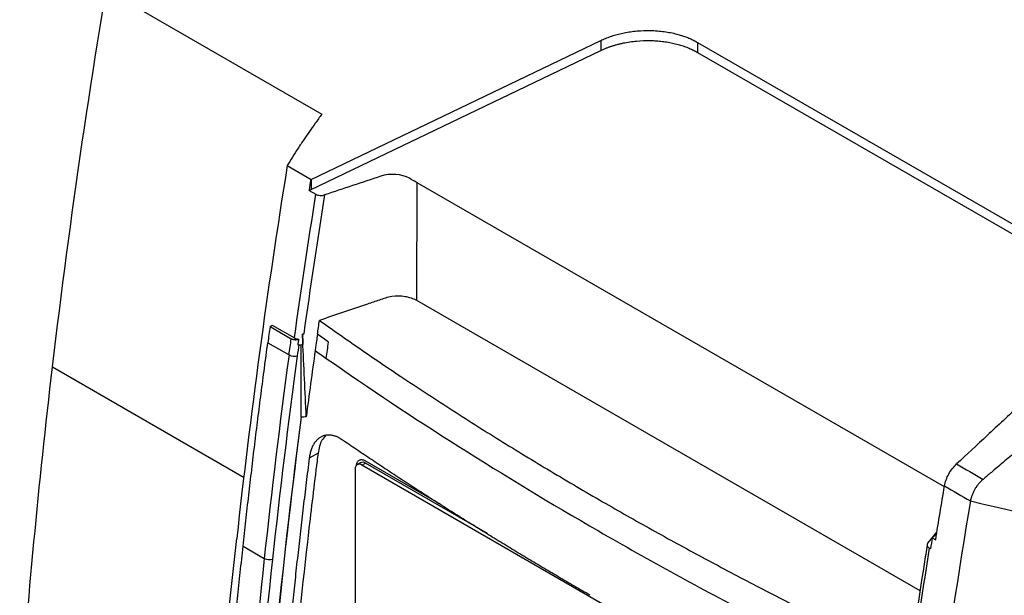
# Model space of a CAD drawing. Header units: millimetres. Extents: x -0.39 to 0.76, y -0.29 to 0.59.
# Tile 124 of 137: x 0.5343 to 0.6148, y 0.4381 to 0.4852. Entities that reach past the tile are written whole.
import ezdxf

# ---------------------------------------------------------------- set-up
doc = ezdxf.new("R2010")
doc.units = ezdxf.units.MM

msp = doc.modelspace()

# ---------------------------------------------------------------- linework, layer by layer
at = {"color": 7, "linetype": 'Continuous', "lineweight": 25}
for p, q in [((0.543458, 0.486438), (0.558969, 0.477484)), ((0.558094, 0.47215), (0.581785, 0.483521)), ((0.581785, 0.483521), (0.581783, 0.482703)), ((0.589702, 0.483368), (0.5897, 0.48255)), ((0.589702, 0.483368), (0.625749, 0.462558)), ((0.558091, 0.471332), (0.581783, 0.482703)), ((0.5897, 0.48255), (0.625201, 0.462056)), ((0.556143, 0.473276), (0.558094, 0.47215)), ((0.558094, 0.47215), (0.558091, 0.471332)), ((0.566731, 0.46223), (0.566758, 0.471881)), ((0.609883, 0.446986), (0.566758, 0.471881)), ((0.557949, 0.471245), (0.558091, 0.471332)), ((0.557949, 0.471245), (0.55849, 0.470932)), ((0.607903, 0.438462), (0.566731, 0.46223)), ((0.554738, 0.460114), (0.554923, 0.460221)), ((0.554738, 0.460114), (0.55647, 0.459114)), ((0.554923, 0.460221), (0.556734, 0.459176)), ((0.557389, 0.459473), (0.557379, 0.459478)), ((0.557389, 0.459473), (0.557494, 0.459504)), ((0.554557, 0.458785), (0.556289, 0.457785)), ((0.557284, 0.452701), (0.557284, 0.458597)), ((0.557319, 0.45268), (0.557284, 0.452701)), ((0.558661, 0.449747), (0.557942, 0.449332)), ((0.562135, 0.448961), (0.561852, 0.448798)), ((0.562252, 0.448758), (0.562535, 0.448921)), ((0.604, 0.424658), (0.562252, 0.448758)), ((0.568718, 0.445542), (0.562522, 0.449118)), ((0.572524, 0.443155), (0.562535, 0.448921)), ((0.610816, 0.448781), (0.610697, 0.448665)), ((0.561687, 0.448432), (0.561687, 0.424654)), ((0.608543, 0.442389), (0.609272, 0.443265)), ((0.609247, 0.443116), (0.608891, 0.442825)), ((0.552533, 0.44213), (0.554266, 0.44113)), ((0.608891, 0.442825), (0.609176, 0.442661)), ((0.608747, 0.44192), (0.60865, 0.441976))]:
    msp.add_line(p, q, dxfattribs=at)
at = {"color": 9, "linetype": 'Continuous', "lineweight": 25}
msp.add_line((0.53695, 0.456807), (0.552625, 0.447758), dxfattribs=at)
at = {"color": 7, "linetype": 'Continuous', "lineweight": 25}
for centre, radius, start, end in [((0.556725, 0.458587), 0.0009126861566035, 241.477969, 286.966792), ((0.562032, 0.448487), 0.0003493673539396, 50.796714, 189.214037), ((0.562301, 0.448594), 0.0004023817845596, 54.382422, 114.307119), ((0.554681, 0.441901), 0.0008752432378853, 241.70113, 289.288006)]:
    msp.add_arc(centre, radius, start, end, dxfattribs=at)
for points in [[(0.5369505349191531, 0.4568066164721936), (0.538385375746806, 0.4689981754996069), (0.5401977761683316, 0.4813438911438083), (0.5423872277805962, 0.4938092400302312)], [(0.5561428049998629, 0.4732762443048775), (0.5544937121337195, 0.4630056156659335), (0.553122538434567, 0.4528303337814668), (0.5520126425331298, 0.4427648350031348)], [(0.5579488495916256, 0.4712448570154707), (0.55799683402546, 0.4715465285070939), (0.5580450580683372, 0.471848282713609), (0.5580935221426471, 0.4721501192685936)], [(0.5637881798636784, 0.4724108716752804), (0.562258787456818, 0.4718988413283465), (0.5607283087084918, 0.4713927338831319), (0.5591981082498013, 0.4708850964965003)], [(0.5661368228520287, 0.472241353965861), (0.5655395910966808, 0.4725974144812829), (0.5645374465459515, 0.4726617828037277), (0.5637881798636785, 0.4724108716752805)], [(0.5667584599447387, 0.4718814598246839), (0.5665511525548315, 0.4720011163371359), (0.5663433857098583, 0.4721182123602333), (0.5661368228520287, 0.472241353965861)], [(0.5567336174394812, 0.4591755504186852), (0.5572785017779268, 0.4630801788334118), (0.5578636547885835, 0.4669994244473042), (0.558490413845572, 0.4709322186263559)], [(0.5591981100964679, 0.470885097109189), (0.5585926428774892, 0.4670786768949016), (0.5580248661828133, 0.4632848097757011), (0.557494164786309, 0.4595044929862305)], [(0.5586164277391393, 0.4594737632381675), (0.5586707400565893, 0.4598525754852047), (0.5587253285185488, 0.4602314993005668), (0.5587796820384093, 0.4606104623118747)], [(0.5547377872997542, 0.460114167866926), (0.5546768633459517, 0.4596708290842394), (0.5546164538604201, 0.4592276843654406), (0.5545565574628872, 0.4587847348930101)], [(0.5562889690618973, 0.4577846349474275), (0.5563488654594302, 0.4582275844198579), (0.5564092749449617, 0.4586707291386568), (0.5564701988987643, 0.4591140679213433)], [(0.5567336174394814, 0.4591755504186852), (0.5568308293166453, 0.4591194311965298), (0.5569594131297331, 0.4590846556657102), (0.5570958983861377, 0.4590768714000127)], [(0.5570258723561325, 0.458578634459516), (0.5570492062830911, 0.458744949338), (0.5570725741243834, 0.4589112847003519), (0.5570960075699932, 0.459077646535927)], [(0.5573794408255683, 0.4594780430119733), (0.5573942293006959, 0.4592933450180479), (0.5574053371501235, 0.4591104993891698), (0.5574136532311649, 0.4589290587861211)], [(0.5574136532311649, 0.4589290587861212), (0.5574053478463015, 0.4591102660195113), (0.557397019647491, 0.4592914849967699), (0.5573886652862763, 0.459472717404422)], [(0.5595244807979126, 0.4588362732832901), (0.5592210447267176, 0.4590484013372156), (0.5589183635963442, 0.4592608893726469), (0.5586164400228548, 0.4594737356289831)], [(0.5569911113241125, 0.4577135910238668), (0.5570319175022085, 0.458015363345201), (0.5570729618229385, 0.4583172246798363), (0.5571142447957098, 0.4586191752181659)], [(0.5574247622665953, 0.4586353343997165), (0.5573087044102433, 0.4585910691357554), (0.5571645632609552, 0.4585703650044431), (0.5570258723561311, 0.4585786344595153)], [(0.5576997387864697, 0.452722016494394), (0.5576038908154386, 0.4547912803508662), (0.5575084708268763, 0.4568603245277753), (0.5574136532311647, 0.4589290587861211)], [(0.5574136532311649, 0.4589290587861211), (0.5574181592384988, 0.4588307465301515), (0.5574218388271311, 0.4587328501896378), (0.5574247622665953, 0.4586353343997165)], [(0.5593362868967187, 0.4575027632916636), (0.5593984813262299, 0.4579470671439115), (0.5594612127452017, 0.4583915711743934), (0.5595244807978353, 0.4588362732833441)], [(0.5562889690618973, 0.4577846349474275), (0.5555339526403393, 0.4522010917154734), (0.5548605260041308, 0.4466490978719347), (0.5542658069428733, 0.4411300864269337)], [(0.5549698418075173, 0.4410746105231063), (0.5555640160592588, 0.446588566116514), (0.5562368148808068, 0.4521353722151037), (0.5569911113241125, 0.4577135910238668)], [(0.5584271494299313, 0.458140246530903), (0.558173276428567, 0.4563324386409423), (0.5579307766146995, 0.4545262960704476), (0.5576997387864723, 0.4527220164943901)], [(0.5584271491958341, 0.4581402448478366), (0.5587294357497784, 0.4579273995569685), (0.5590324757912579, 0.4577149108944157), (0.5593362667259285, 0.4575027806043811)], [(0.5342634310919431, 0.4283013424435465), (0.534924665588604, 0.4376960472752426), (0.5358204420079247, 0.4472034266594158), (0.5369505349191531, 0.4568066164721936)], [(0.5572840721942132, 0.4527007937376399), (0.5558078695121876, 0.4414062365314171), (0.5546833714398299, 0.430248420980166), (0.5539139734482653, 0.4192610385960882)], [(0.5539493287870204, 0.4192406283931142), (0.5547187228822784, 0.4302279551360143), (0.5558432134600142, 0.4413857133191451), (0.5573194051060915, 0.4526802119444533)], [(0.557699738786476, 0.4527220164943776), (0.5575727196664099, 0.452708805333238), (0.5574459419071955, 0.4526948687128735), (0.557319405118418, 0.452680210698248)], [(0.5624319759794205, 0.4491637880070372), (0.5624469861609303, 0.4491570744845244), (0.5624770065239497, 0.4491436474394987), (0.5625072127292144, 0.4491267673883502), (0.5625223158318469, 0.449118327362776)], [(0.6108892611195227, 0.4488582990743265), (0.6116092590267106, 0.4484396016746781), (0.6123291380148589, 0.4480203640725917), (0.6130489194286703, 0.4476005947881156)], [(0.6091732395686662, 0.4426623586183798), (0.6094106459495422, 0.4441231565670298), (0.6096513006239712, 0.4455874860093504), (0.6098970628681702, 0.4470531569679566)], [(0.6098981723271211, 0.4470596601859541), (0.610604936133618, 0.4466494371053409), (0.6113116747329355, 0.4462390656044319), (0.612018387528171, 0.4458285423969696)], [(0.6120183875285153, 0.4458285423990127), (0.6100431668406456, 0.4340648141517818), (0.6084351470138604, 0.4224243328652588), (0.6071667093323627, 0.410925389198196)], [(0.6120183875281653, 0.445828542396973), (0.6172129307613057, 0.4445685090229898), (0.6220405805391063, 0.4436401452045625), (0.6262801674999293, 0.4430859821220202)], [(0.5489537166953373, 0.403890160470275), (0.5495595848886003, 0.4166483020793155), (0.5505622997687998, 0.4296120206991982), (0.5520126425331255, 0.4427648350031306)], [(0.6088914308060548, 0.4428250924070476), (0.6088429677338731, 0.4425232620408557), (0.6087947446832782, 0.4422215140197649), (0.608746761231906, 0.4419198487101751)], [(0.6086496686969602, 0.4419758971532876), (0.6080251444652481, 0.4380418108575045), (0.6074404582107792, 0.434122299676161), (0.6068950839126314, 0.4302179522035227)], [(0.5542658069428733, 0.4411300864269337), (0.5528984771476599, 0.428441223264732), (0.5519489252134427, 0.4159331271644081), (0.5513715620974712, 0.4036157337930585)], [(0.5520781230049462, 0.4035927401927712), (0.5526550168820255, 0.4159001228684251), (0.5536037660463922, 0.4283973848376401), (0.5549698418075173, 0.4410746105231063)]]:
    msp.add_open_spline(points, degree=3, dxfattribs=at)
for points, knots in [([(0.5817850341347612, 0.4835212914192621), (0.5818495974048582, 0.4835515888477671), (0.5819783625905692, 0.483612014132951), (0.5821782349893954, 0.4836967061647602), (0.5823822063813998, 0.4837766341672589), (0.5825908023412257, 0.4838514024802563), (0.5828038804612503, 0.4839211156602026), (0.5830214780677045, 0.483985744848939), (0.5832435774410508, 0.4840452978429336), (0.5834702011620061, 0.4840997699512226), (0.5839684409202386, 0.4842062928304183), (0.5847626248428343, 0.4843210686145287), (0.5856808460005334, 0.4843502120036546), (0.5864147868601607, 0.4843142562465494), (0.586962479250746, 0.4842557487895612), (0.587494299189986, 0.4841677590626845), (0.5879645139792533, 0.4840605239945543), (0.5883770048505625, 0.4839427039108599), (0.5887347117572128, 0.4838212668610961), (0.5890752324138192, 0.4836849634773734), (0.5894003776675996, 0.4835349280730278), (0.5896012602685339, 0.4834235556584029), (0.5897020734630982, 0.4833676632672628)], [0, 0, 0, 0, 0.0280473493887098, 0.0559377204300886, 0.083715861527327, 0.1114270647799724, 0.1391169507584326, 0.1668312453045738, 0.1946155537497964, 0.2225151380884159, 0.2505747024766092, 0.3762239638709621, 0.5019322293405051, 0.5667744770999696, 0.6316791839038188, 0.6954142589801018, 0.7592127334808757, 0.807597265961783, 0.8556329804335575, 0.903554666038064, 0.9515987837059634, 1, 1, 1, 1]), ([(0.5817827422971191, 0.4827034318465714), (0.5818491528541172, 0.4827345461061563), (0.581982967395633, 0.4827972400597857), (0.5821930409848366, 0.4828855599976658), (0.5824115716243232, 0.4829701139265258), (0.5826388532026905, 0.4830500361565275), (0.5828743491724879, 0.4831250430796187), (0.5831176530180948, 0.4831947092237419), (0.5833682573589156, 0.4832586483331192), (0.5838892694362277, 0.4833759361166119), (0.5847109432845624, 0.4834992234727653), (0.5856294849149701, 0.4835323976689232), (0.5863359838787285, 0.4835008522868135), (0.5868285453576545, 0.4834536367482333), (0.5873081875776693, 0.4833825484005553), (0.5877703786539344, 0.4832889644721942), (0.5882110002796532, 0.483174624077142), (0.5886268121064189, 0.4830416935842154), (0.5890144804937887, 0.4828920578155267), (0.5893742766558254, 0.482729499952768), (0.5895921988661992, 0.4826091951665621), (0.5896997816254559, 0.4825498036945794)], [0, 0, 0, 0, 0.0288358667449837, 0.0581030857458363, 0.087784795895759, 0.1178621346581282, 0.1483142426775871, 0.1791182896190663, 0.2102495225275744, 0.241681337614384, 0.3700447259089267, 0.4998705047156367, 0.5579545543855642, 0.6158349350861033, 0.6733124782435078, 0.7301961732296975, 0.7863068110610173, 0.841480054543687, 0.8955688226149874, 0.9484449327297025, 1, 1, 1, 1]), ([(0.5589689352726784, 0.4774836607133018), (0.5587892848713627, 0.4772359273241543), (0.5584466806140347, 0.4767634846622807), (0.5579674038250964, 0.4760870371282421), (0.5574954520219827, 0.4754056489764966), (0.5570294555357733, 0.4747075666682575), (0.5565642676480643, 0.4739818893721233), (0.5562801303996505, 0.4735072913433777), (0.5561419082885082, 0.4732764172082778)], [0, 0, 0, 0, 0.1785004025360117, 0.3404111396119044, 0.4857424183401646, 0.6662294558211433, 0.8376331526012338, 1, 1, 1, 1]), ([(0.558490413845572, 0.4709322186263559), (0.5585814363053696, 0.4708796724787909), (0.558700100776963, 0.4708472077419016), (0.5589540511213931, 0.4708309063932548), (0.5590843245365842, 0.4708473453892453), (0.5591981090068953, 0.4708850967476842)], [0, 0, 0, 0, 0.5, 0.5, 1, 1, 1, 1]), ([(0.5667314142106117, 0.4622299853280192), (0.5664692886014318, 0.4623813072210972), (0.5661453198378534, 0.4624921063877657), (0.565440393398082, 0.462611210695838), (0.565059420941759, 0.4626124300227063), (0.5645156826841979, 0.4625313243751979), (0.5643407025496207, 0.462489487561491), (0.5640082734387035, 0.4623852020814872), (0.5638426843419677, 0.4623322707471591), (0.5633479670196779, 0.4621710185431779), (0.5630219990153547, 0.462059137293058), (0.5613906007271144, 0.4615016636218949), (0.560085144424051, 0.4610560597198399), (0.5587796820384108, 0.4606104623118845)], [0, 0, 0, 0, 0.1250000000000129, 0.1250000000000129, 0.2500000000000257, 0.2500000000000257, 0.3125000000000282, 0.3125000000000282, 0.3750000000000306, 0.3750000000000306, 0.5000000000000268, 0.5000000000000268, 1, 1, 1, 1]), ([(0.5587796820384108, 0.4606104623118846), (0.5598750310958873, 0.4598377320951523), (0.5620659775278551, 0.4582920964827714), (0.5656186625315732, 0.4558840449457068), (0.5694287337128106, 0.4533824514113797), (0.5735150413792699, 0.4507977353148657), (0.5776810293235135, 0.448256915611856), (0.5818335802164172, 0.4458155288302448), (0.5859643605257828, 0.4434715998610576), (0.5900668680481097, 0.4412224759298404), (0.594234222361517, 0.4390146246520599), (0.5984677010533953, 0.4368499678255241), (0.6027299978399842, 0.4347380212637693), (0.6056158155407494, 0.4333741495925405), (0.6070441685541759, 0.4326990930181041)], [0, 0, 0, 0, 0.0755100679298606, 0.1510372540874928, 0.2394106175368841, 0.3278113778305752, 0.4162945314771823, 0.5048052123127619, 0.5875572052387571, 0.6703091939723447, 0.7530836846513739, 0.8359257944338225, 0.9187904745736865, 1, 1, 1, 1]), ([(0.5564701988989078, 0.4591140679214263), (0.5564885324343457, 0.4591043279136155), (0.5565249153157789, 0.4590849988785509), (0.5565883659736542, 0.4590624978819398), (0.5566571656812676, 0.4590454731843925), (0.5567486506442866, 0.4590319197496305), (0.5568600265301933, 0.4590269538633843), (0.5569877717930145, 0.4590398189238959), (0.5570604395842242, 0.4590639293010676), (0.557096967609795, 0.4590760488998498)], [0, 0, 0, 0, 0.1096651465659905, 0.2176303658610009, 0.3264693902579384, 0.4386958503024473, 0.6327672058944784, 0.8154025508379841, 1, 1, 1, 1]), ([(0.557494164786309, 0.4595044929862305), (0.5574757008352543, 0.4594989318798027), (0.5574569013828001, 0.4594939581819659), (0.5574186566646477, 0.459485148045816), (0.5573992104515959, 0.4594813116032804), (0.5573794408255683, 0.4594780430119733)], [0, 0, 0, 0, 0.5, 0.5, 1, 1, 1, 1]), ([(0.5586164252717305, 0.4594737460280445), (0.558589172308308, 0.4592836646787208), (0.5585620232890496, 0.4590936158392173), (0.5585350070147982, 0.4589035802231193), (0.5585167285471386, 0.4587750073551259), (0.5584985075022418, 0.4586464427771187), (0.5584803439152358, 0.4585178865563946), (0.5584625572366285, 0.4583919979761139), (0.5584448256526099, 0.4582661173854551), (0.5584271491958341, 0.4581402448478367)], [0, 0, 0, 0, 0.0006513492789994, 0.0006513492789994, 0.0006513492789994, 0.001092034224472, 0.001092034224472, 0.001092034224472, 0.0015235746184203, 0.0015235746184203, 0.0015235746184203, 0.0015235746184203]), ([(0.5525333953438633, 0.4421301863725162), (0.5526088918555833, 0.4428244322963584), (0.552759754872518, 0.4442117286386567), (0.5529953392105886, 0.4462948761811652), (0.5532374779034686, 0.4483773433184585), (0.5534868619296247, 0.4504594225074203), (0.5537432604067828, 0.4525410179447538), (0.554006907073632, 0.4546222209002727), (0.5542770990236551, 0.4567027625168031), (0.5544634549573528, 0.4580911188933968), (0.5545565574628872, 0.45878473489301)], [0, 0, 0, 0, 0.1257403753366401, 0.2512642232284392, 0.3765740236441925, 0.5016722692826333, 0.6265614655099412, 0.7512441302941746, 0.8757227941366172, 1, 1, 1, 1]), ([(0.5593362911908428, 0.4575027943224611), (0.5663663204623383, 0.452593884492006), (0.5777344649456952, 0.445378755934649), (0.5937282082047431, 0.4365975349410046), (0.6020744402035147, 0.4324303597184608), (0.6060736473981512, 0.4305216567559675)], [0.8797212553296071, 0.8797212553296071, 0.8797212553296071, 0.8797212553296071, 19.11398431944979, 28.77080528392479, 37.34656323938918, 37.34656323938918, 37.34656323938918, 37.34656323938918]), ([(0.616038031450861, 0.4536536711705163), (0.6151538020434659, 0.4528333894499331), (0.6134354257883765, 0.4512392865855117), (0.611721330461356, 0.4496363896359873), (0.6108892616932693, 0.4488582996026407)], [0, 0, 0, 0, 0.5145726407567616, 1, 1, 1, 1]), ([(0.6185108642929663, 0.4522256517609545), (0.618044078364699, 0.4518285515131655), (0.6171376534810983, 0.4510574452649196), (0.615865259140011, 0.4499777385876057), (0.6147374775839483, 0.449023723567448), (0.6138256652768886, 0.4482521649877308), (0.6132764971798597, 0.447790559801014), (0.6130503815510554, 0.447600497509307)], [0, 0, 0, 0, 0.2574870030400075, 0.4999992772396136, 0.6999973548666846, 0.8764762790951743, 1, 1, 1, 1]), ([(0.5605930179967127, 0.450862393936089), (0.5605525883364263, 0.4508891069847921), (0.560472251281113, 0.4509421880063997), (0.5603511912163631, 0.4510102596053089), (0.5602307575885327, 0.4510693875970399), (0.560110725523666, 0.4511190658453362), (0.5599911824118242, 0.4511596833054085), (0.5598723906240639, 0.4511912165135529), (0.5597547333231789, 0.4512136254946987), (0.5596385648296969, 0.4512268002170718), (0.5595241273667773, 0.4512306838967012), (0.5594115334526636, 0.4512253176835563), (0.5593008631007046, 0.4512106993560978), (0.5591922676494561, 0.4511868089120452), (0.559085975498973, 0.4511536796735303), (0.5589823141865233, 0.4511113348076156), (0.5588816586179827, 0.4510597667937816), (0.5587843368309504, 0.4509988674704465), (0.5586905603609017, 0.4509285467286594), (0.5586004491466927, 0.4508486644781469), (0.558514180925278, 0.4507590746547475), (0.5584320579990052, 0.4506598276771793), (0.5583544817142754, 0.4505511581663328), (0.5582819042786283, 0.4504332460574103), (0.558214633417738, 0.4503054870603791), (0.5581530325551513, 0.4501677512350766), (0.5580971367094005, 0.4500199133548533), (0.5580474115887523, 0.4498623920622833), (0.5580045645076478, 0.449695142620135), (0.557968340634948, 0.4495184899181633), (0.5579510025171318, 0.4493943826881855), (0.5579422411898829, 0.4493316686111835)], [0, 0, 0, 0, 0.0339651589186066, 0.0674915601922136, 0.1007271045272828, 0.133812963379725, 0.166835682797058, 0.1997891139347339, 0.2326582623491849, 0.2654317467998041, 0.2981393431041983, 0.3308521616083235, 0.3636425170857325, 0.396578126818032, 0.4296762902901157, 0.4629202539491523, 0.4962915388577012, 0.5297850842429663, 0.5634701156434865, 0.5974427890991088, 0.6318016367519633, 0.6665897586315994, 0.701721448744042, 0.7370866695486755, 0.7727295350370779, 0.8090927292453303, 0.8461152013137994, 0.8836773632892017, 0.9217410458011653, 0.9604540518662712, 1, 1, 1, 1]), ([(0.5592950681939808, 0.451145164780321), (0.5591807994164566, 0.4510423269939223), (0.5588449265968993, 0.4507400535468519), (0.5587379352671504, 0.4501391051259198), (0.5586673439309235, 0.4497426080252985)], [0, 0, 0, 0, 0.3402144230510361, 1, 1, 1, 1]), ([(0.5809091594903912, 0.4381072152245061), (0.5804674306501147, 0.4383629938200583), (0.5795840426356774, 0.4388745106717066), (0.5782678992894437, 0.4396467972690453), (0.5769584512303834, 0.4404226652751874), (0.5756563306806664, 0.4412024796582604), (0.5743613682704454, 0.441986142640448), (0.5730736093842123, 0.4427736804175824), (0.5717930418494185, 0.4435650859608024), (0.5705196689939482, 0.4443603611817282), (0.5692534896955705, 0.445159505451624), (0.56799450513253, 0.445962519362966), (0.566742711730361, 0.4467694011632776), (0.5654981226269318, 0.4475801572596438), (0.564260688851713, 0.44839476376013), (0.5630305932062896, 0.4492133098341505), (0.5618071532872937, 0.4500354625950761), (0.5609977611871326, 0.4505867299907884), (0.5605930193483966, 0.4508623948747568)], [0, 0, 0, 0, 0.0625139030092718, 0.1250179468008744, 0.1875138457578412, 0.25000331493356, 0.3124880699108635, 0.3749698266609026, 0.4374503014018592, 0.4999312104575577, 0.5624142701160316, 0.6249011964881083, 0.6873937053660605, 0.749893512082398, 0.8124023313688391, 0.874921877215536, 0.9374538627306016, 1, 1, 1, 1]), ([(0.5579422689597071, 0.4493316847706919), (0.5578592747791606, 0.4486656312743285), (0.5576933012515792, 0.4473336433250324), (0.5574537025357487, 0.4453395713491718), (0.5572209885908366, 0.443348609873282), (0.5569958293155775, 0.4413610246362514), (0.5567780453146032, 0.4393767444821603), (0.5565676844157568, 0.4373957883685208), (0.5563647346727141, 0.4354181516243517), (0.5561691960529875, 0.4334438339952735), (0.5559810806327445, 0.4314728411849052), (0.5558003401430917, 0.4295051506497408), (0.5556271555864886, 0.4275408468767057), (0.5554608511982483, 0.4255796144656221), (0.5553562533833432, 0.4242750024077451), (0.5553039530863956, 0.42362267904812)], [0, 0, 0, 0, 0.0769699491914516, 0.1539261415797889, 0.2308701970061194, 0.3078037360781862, 0.3847283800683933, 0.4616457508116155, 0.5385574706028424, 0.6154651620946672, 0.6923704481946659, 0.769274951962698, 0.8461802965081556, 0.9230881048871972, 1, 1, 1, 1]), ([(0.5586673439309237, 0.4497426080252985), (0.5586342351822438, 0.4495304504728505), (0.5583692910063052, 0.4473678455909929), (0.5575791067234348, 0.4408846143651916), (0.5567414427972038, 0.4327396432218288), (0.5562098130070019, 0.4263691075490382), (0.5560335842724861, 0.4242468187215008), (0.5560226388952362, 0.4240307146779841)], [7.228848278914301, 7.228848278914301, 7.228848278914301, 7.228848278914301, 7.3809613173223, 8.7499786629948, 11.790721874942, 13.158985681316, 13.311014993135, 13.311014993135, 13.311014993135, 13.311014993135]), ([(0.5618152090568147, 0.4487099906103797), (0.5618157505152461, 0.4487342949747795), (0.5618168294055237, 0.4487827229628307), (0.5618256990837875, 0.4488505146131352), (0.561839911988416, 0.4489140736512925), (0.5618663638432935, 0.4489920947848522), (0.5619127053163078, 0.4490765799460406), (0.5619884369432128, 0.4491519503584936), (0.5620811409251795, 0.449200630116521), (0.5621884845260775, 0.4492188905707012), (0.5623062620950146, 0.4492101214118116), (0.5623900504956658, 0.4491792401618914), (0.5624319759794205, 0.4491637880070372)], [0, 0, 0, 0, 0.0627335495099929, 0.1250005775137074, 0.1873145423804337, 0.2501877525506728, 0.3749690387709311, 0.5001241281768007, 0.6249054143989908, 0.7500605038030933, 0.8749369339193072, 1, 1, 1, 1]), ([(0.6098981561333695, 0.4470596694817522), (0.6099518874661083, 0.4473777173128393), (0.6100728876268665, 0.4477184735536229), (0.6104194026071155, 0.4483475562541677), (0.6106448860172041, 0.4486358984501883), (0.610889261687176, 0.4488582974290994)], [0, 0, 0, 0, 0.5, 0.5, 1, 1, 1, 1]), ([(0.6130503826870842, 0.447600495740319), (0.6130260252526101, 0.4475795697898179), (0.6129723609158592, 0.4475334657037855), (0.6128864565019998, 0.4474521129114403), (0.612788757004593, 0.4473514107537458), (0.612656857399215, 0.4472010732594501), (0.6125155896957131, 0.4470143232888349), (0.6123735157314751, 0.4467903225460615), (0.6122522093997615, 0.4465622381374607), (0.6121494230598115, 0.4463220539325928), (0.6120783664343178, 0.446103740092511), (0.6120386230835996, 0.445941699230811), (0.6120237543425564, 0.4458585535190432), (0.6120183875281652, 0.445828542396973)], [0, 0, 0, 0, 0.047848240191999, 0.1054193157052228, 0.1727090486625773, 0.2497371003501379, 0.3890855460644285, 0.4993586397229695, 0.6185501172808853, 0.7497481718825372, 0.8694462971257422, 0.9528771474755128, 1, 1, 1, 1]), ([(0.5495791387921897, 0.4033064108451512), (0.5496122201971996, 0.4040289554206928), (0.5496783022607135, 0.4054722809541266), (0.5497870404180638, 0.4076396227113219), (0.5499026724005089, 0.4098053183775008), (0.5500258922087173, 0.4119697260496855), (0.5501565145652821, 0.4141327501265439), (0.5502945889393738, 0.4162944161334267), (0.5504401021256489, 0.4184547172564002), (0.5505930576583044, 0.4206136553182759), (0.5507534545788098, 0.4227712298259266), (0.5509212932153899, 0.4249274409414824), (0.5510965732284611, 0.4270822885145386), (0.5512792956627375, 0.4292357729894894), (0.5514694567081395, 0.4313878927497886), (0.5516670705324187, 0.4335386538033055), (0.5518720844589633, 0.4356880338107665), (0.5520846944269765, 0.4378361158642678), (0.5523041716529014, 0.439982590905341), (0.5524570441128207, 0.4414148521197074), (0.5525333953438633, 0.4421301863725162)], [0, 0, 0, 0, 0.056684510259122, 0.1132306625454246, 0.1696394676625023, 0.2259119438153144, 0.2820491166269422, 0.3380520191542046, 0.3939216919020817, 0.4496591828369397, 0.5052655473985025, 0.5607418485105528, 0.6160891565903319, 0.6713085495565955, 0.7264011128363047, 0.7813679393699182, 0.8362101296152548, 0.8909287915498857, 0.9455250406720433, 1, 1, 1, 1]), ([(0.6084837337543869, 0.4422584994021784), (0.6083988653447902, 0.4417242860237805), (0.607833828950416, 0.438167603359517), (0.6072683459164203, 0.4343700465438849), (0.6068128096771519, 0.4311166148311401), (0.60677665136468, 0.4308583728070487)], [0, 0, 0, 0, 0.1399462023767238, 0.9317329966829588, 1, 1, 1, 1]), ([(0.6085433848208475, 0.4423891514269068), (0.6084865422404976, 0.4423207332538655), (0.6084653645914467, 0.4422440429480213), (0.6085018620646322, 0.4420968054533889), (0.6085600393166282, 0.4420276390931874), (0.6086496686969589, 0.4419758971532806)], [0, 0, 0, 0, 0.5, 0.5, 1, 1, 1, 1])]:
    msp.add_open_spline(points, degree=3, knots=knots, dxfattribs=at)

doc.saveas('drawing.dxf')
